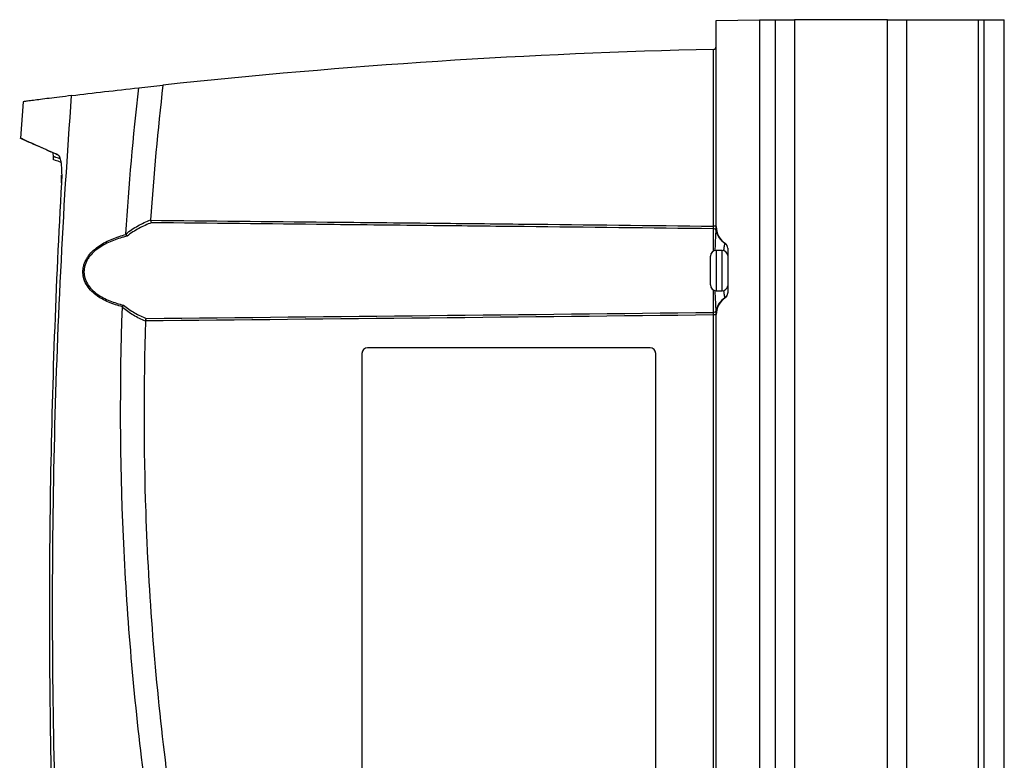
# Model space of a CAD drawing. Header units: millimetres. Extents: x 15440 to 16420, y 10217 to 11288.
# Tile 42 of 58: x 16192 to 16363, y 10745 to 10873. Entities that reach past the tile are written whole.
import ezdxf

# ---------------------------------------------------------------- set-up
doc = ezdxf.new("R2010")
doc.units = ezdxf.units.MM

msp = doc.modelspace()

# ---------------------------------------------------------------- linework, layer by layer
at = {"color": 7, "linetype": 'Continuous', "lineweight": 25}
for p, q in [((16312.78, 10873.02), (16320.28, 10873.15)), ((16312.78, 10837.25), (16312.78, 10873.02)), ((16320.28, 10873.15), (16320.28, 10616.06)), ((16320.28, 10873.11), (16323.08, 10873.11)), ((16323.08, 10616.11), (16323.08, 10873.11)), ((16323.08, 10873.11), (16326.38, 10873.11)), ((16326.38, 10873.11), (16326.38, 10616.11)), ((16342.53, 10873.11), (16326.38, 10873.11)), ((16342.53, 10616.11), (16342.53, 10873.11)), ((16342.53, 10873.11), (16345.82, 10873.11)), ((16345.82, 10873.11), (16345.82, 10616.11)), ((16345.82, 10873.11), (16358.28, 10873.11)), ((16358.28, 10616.11), (16358.28, 10873.11)), ((16358.28, 10873.11), (16359.28, 10873.11)), ((16359.28, 10616.11), (16359.28, 10873.11)), ((16359.28, 10873.11), (16362.78, 10873.11)), ((16362.78, 10616.11), (16362.78, 10873.11)), ((16312.29, 10837.32), (16312.29, 10868)), ((16192.5, 10858.91), (16192.03, 10852.61)), ((16191.9, 10852.65), (16193.4, 10851.95)), ((16197.66, 10850.05), (16197.71, 10849.37)), ((16197.72, 10849.41), (16197.69, 10848.92)), ((16199.15, 10844.85), (16199.18, 10846.14)), ((16312.78, 10837.32), (16312.29, 10837.32)), ((16312.29, 10832.98), (16312.29, 10836.87)), ((16314.78, 10833.51), (16314.78, 10825.7)), ((16311.78, 10827.11), (16311.78, 10832.11)), ((16313.79, 10833.11), (16312.78, 10833.11)), ((16312.78, 10833.11), (16312.78, 10826.11)), ((16313.79, 10829.18), (16313.79, 10833.11)), ((16313.79, 10826.11), (16313.79, 10829.18)), ((16312.29, 10822.35), (16312.29, 10826.24)), ((16312.78, 10826.11), (16313.79, 10826.11)), ((16312.29, 10667.32), (16312.29, 10821.9)), ((16312.78, 10821.9), (16312.29, 10821.9)), ((16312.78, 10667.25), (16312.78, 10821.96)), ((16251.29, 10815.22), (16251.29, 10736.22)), ((16301.29, 10816.22), (16252.29, 10816.22)), ((16302.29, 10736.22), (16302.29, 10815.22))]:
    msp.add_line(p, q, dxfattribs=at)
for centre, radius, start, end in [((16337.43, 9742.3), 1125.98, 91.27948, 96.15194), ((16312.28, 10868.5), 0.5, 271.2794, 0), ((16316.28, 10837.25), 3.5, 180, 236.251), ((16312.29, 10836.37), 0.492, 17.4757, 90.8558), ((16316.19, 10837.29), 3.51, 192.6942, 237.5897), ((16313.78, 10833.48), 0.995, 0.0443, 58.1997), ((16313.78, 10833.51), 1, 0, 56.251), ((16312.78, 10832.11), 1, 90, 180), ((16313.79, 10832.11), 1, 8.1096, 90), ((16312.78, 10827.11), 1, 180, 270), ((16313.79, 10827.11), 1, 270, 351.8904), ((16313.78, 10825.73), 0.995, 301.8003, 359.9557), ((16313.78, 10825.7), 1, 303.749, 0), ((16316.19, 10821.92), 3.51, 122.4103, 167.3058), ((16316.28, 10821.96), 3.5, 123.749, 180), ((16312.29, 10822.84), 0.492, 269.1442, 342.5243), ((16252.29, 10815.22), 1, 90, 180), ((16301.29, 10815.22), 1, 0, 90)]:
    msp.add_arc(centre, radius, start, end, dxfattribs=at)
for points in [[(16312.29, 10868), (16312.29, 10868), (16312.29, 10868), (16312.29, 10868)], [(16210.35, 10835.98), (16210.87, 10844.45), (16211.61, 10852.9), (16212.57, 10861.33)], [(16212.57, 10861.33), (16213.97, 10861.49), (16215.36, 10861.64), (16216.76, 10861.8)], [(16216.76, 10861.8), (16215.86, 10854.02), (16215.15, 10846.22), (16214.62, 10838.41)], [(16214.62, 10838.41), (16214.62, 10838.38), (16214.62, 10838.36), (16214.62, 10838.34)], [(16210.37, 10835.88), (16210.36, 10835.91), (16210.35, 10835.95), (16210.35, 10835.98)], [(16210.37, 10835.88), (16210.42, 10835.77), (16210.48, 10835.67), (16210.55, 10835.59)], [(16209.74, 10823.24), (16209.74, 10823.27), (16209.74, 10823.3), (16209.75, 10823.33)], [(16209.75, 10823.33), (16209.8, 10823.44), (16209.87, 10823.54), (16209.93, 10823.61)], [(16312.29, 10821.9), (16279.44, 10821.53), (16246.59, 10821.19), (16213.74, 10820.87)], [(16213.89, 10821.3), (16246.69, 10821.63), (16279.49, 10821.98), (16312.29, 10822.35)], [(16213.74, 10820.87), (16213.77, 10821.05), (16213.83, 10821.21), (16213.89, 10821.3)], [(16213.74, 10820.87), (16213.74, 10820.86), (16213.74, 10820.84), (16213.74, 10820.83)]]:
    msp.add_open_spline(points, degree=3, dxfattribs=at)
for points, knots in [([(16200.92, 10859.97), (16202.79, 10860.2), (16204.7, 10860.43), (16208.59, 10860.89), (16210.56, 10861.11), (16212.57, 10861.33)], [0, 0, 0, 0, 0.5, 0.5, 1, 1, 1, 1]), ([(16200.92, 10859.97), (16200.2, 10859.89), (16198.77, 10859.71), (16196.99, 10859.49), (16195.48, 10859.3), (16194.2, 10859.13), (16193.22, 10859.01), (16192.58, 10858.92), (16192.52, 10858.92), (16192.49, 10858.91)], [0, 0, 0, 0, 0.132981, 0.265961, 0.399415, 0.53287, 0.691768, 0.850666, 1, 1, 1, 1]), ([(16198.08, 10737.7), (16197.8, 10747.89), (16197.64, 10758.09), (16197.59, 10778.48), (16197.69, 10788.68), (16198.41, 10819.27), (16199.4, 10839.63), (16200.92, 10859.97)], [0, 0, 0, 0, 0.25, 0.25, 0.5, 0.5, 1, 1, 1, 1]), ([(16198.56, 10849.66), (16197.82, 10849.99), (16196.33, 10850.66), (16194.63, 10851.42), (16193.31, 10852.01), (16192.45, 10852.4), (16192, 10852.6), (16191.99, 10852.61), (16191.99, 10852.61)], [0, 0, 0, 0, 0.17764, 0.355281, 0.533964, 0.712648, 0.879191, 1, 1, 1, 1]), ([(16198.57, 10849.64), (16198.51, 10849.67), (16197.69, 10850.03), (16196.35, 10850.63), (16194.85, 10851.3), (16193.87, 10851.74), (16193.38, 10851.96), (16193.4, 10851.95), (16193.41, 10851.94)], [0, 0, 0, 0, 0.016456, 0.2329, 0.449347, 0.666109, 0.882556, 1, 1, 1, 1]), ([(16197.68, 10848.92), (16197.74, 10848.9), (16197.84, 10848.87), (16198.67, 10848.58), (16199.04, 10848.44)], [0, 0, 0, 0, 0.5522949, 1, 1, 1, 1]), ([(16198.91, 10849), (16198.9, 10849), (16198.79, 10849.04), (16198.53, 10849.14), (16198.26, 10849.23), (16198.06, 10849.3), (16197.89, 10849.36), (16197.72, 10849.43), (16197.76, 10849.41), (16197.78, 10849.4)], [0, 0, 0, 0, 0.006805, 0.130149, 0.37685, 0.438522, 0.561866, 0.808567, 1, 1, 1, 1]), ([(16198.56, 10849.66), (16198.62, 10849.64), (16198.67, 10849.58), (16198.78, 10849.42), (16198.83, 10849.32), (16198.92, 10849.05), (16198.96, 10848.89), (16199.03, 10848.53), (16199.07, 10848.33), (16199.12, 10847.88), (16199.14, 10847.65), (16199.17, 10847.14), (16199.18, 10846.87), (16199.2, 10846.04), (16199.19, 10845.45), (16199.15, 10844.85)], [0, 0, 0, 0, 0.125, 0.125, 0.25, 0.25, 0.375, 0.375, 0.5, 0.5, 0.625, 0.625, 0.75, 0.75, 1, 1, 1, 1]), ([(16199.15, 10844.85), (16198.14, 10827.06), (16197.5, 10809.25), (16197.08, 10782.52), (16197.03, 10773.61), (16197.1, 10755.78), (16197.23, 10746.87), (16197.45, 10737.96)], [0, 0, 0, 0, 0.5, 0.5, 0.75, 0.75, 1, 1, 1, 1]), ([(16210.35, 10835.98), (16211.01, 10836.52), (16211.7, 10836.98), (16213.13, 10837.78), (16213.87, 10838.12), (16214.62, 10838.41)], [0, 0, 0, 0, 0.5, 0.5, 1, 1, 1, 1]), ([(16214.77, 10837.91), (16214.03, 10837.63), (16213.3, 10837.31), (16211.88, 10836.54), (16211.2, 10836.1), (16210.55, 10835.59)], [0, 0, 0, 0, 0.5, 0.5, 1, 1, 1, 1]), ([(16214.62, 10838.34), (16214.63, 10838.25), (16214.66, 10838.16), (16214.71, 10838.02), (16214.74, 10837.95), (16214.77, 10837.91)], [0, 0, 0, 0, 0.5, 0.5, 1, 1, 1, 1]), ([(16214.62, 10838.34), (16224.85, 10838.24), (16235.07, 10838.13), (16245.3, 10838.03), (16251.43, 10837.97), (16257.56, 10837.91), (16263.69, 10837.84), (16268.95, 10837.79), (16274.2, 10837.73), (16279.46, 10837.68), (16290.4, 10837.56), (16301.34, 10837.44), (16312.29, 10837.32)], [0.00000761, 0.00000761, 0.00000761, 0.00000761, 0.03069377, 0.03069377, 0.03069377, 0.04908632, 0.04908632, 0.04908632, 0.06485976, 0.06485976, 0.06485976, 0.09769397, 0.09769397, 0.09769397, 0.09769397]), ([(16312.29, 10836.87), (16301.34, 10836.99), (16290.4, 10837.11), (16279.46, 10837.23), (16274.2, 10837.29), (16268.95, 10837.35), (16263.69, 10837.4), (16257.56, 10837.47), (16251.43, 10837.53), (16245.3, 10837.6), (16235.12, 10837.7), (16224.94, 10837.81), (16214.77, 10837.91)], [0.00049138, 0.00049138, 0.00049138, 0.00049138, 0.03332537, 0.03332537, 0.03332537, 0.04909872, 0.04909872, 0.04909872, 0.06749117, 0.06749117, 0.06749117, 0.09803165, 0.09803165, 0.09803165, 0.09803165]), ([(16312.29, 10836.87), (16312.29, 10836.91), (16312.29, 10836.97), (16312.29, 10837.13), (16312.29, 10837.22), (16312.29, 10837.32)], [0, 0, 0, 0, 0.5, 0.5, 1, 1, 1, 1]), ([(16312.76, 10836.52), (16312.76, 10836.59), (16312.76, 10836.69), (16312.76, 10836.88), (16312.76, 10836.95), (16312.77, 10837.06), (16312.77, 10837.1), (16312.77, 10837.17), (16312.77, 10837.21), (16312.78, 10837.23)], [0, 0, 0, 0, 0.5, 0.5, 0.75, 0.75, 0.875, 0.875, 1, 1, 1, 1]), ([(16209.75, 10823.33), (16208.92, 10823.54), (16208.1, 10823.8), (16206.94, 10824.3), (16206.56, 10824.48), (16205.83, 10824.89), (16205.47, 10825.12), (16204.8, 10825.63), (16204.48, 10825.91), (16203.91, 10826.54), (16203.65, 10826.89), (16203.23, 10827.64), (16203.07, 10828.05), (16202.93, 10828.69), (16202.9, 10828.91), (16202.87, 10829.35), (16202.87, 10829.57), (16202.92, 10830.01), (16202.96, 10830.23), (16203.07, 10830.65), (16203.14, 10830.86), (16203.3, 10831.26), (16203.4, 10831.45), (16203.62, 10831.83), (16203.74, 10832.01), (16204.12, 10832.53), (16204.41, 10832.84), (16205.05, 10833.42), (16205.38, 10833.68), (16206.42, 10834.38), (16207.17, 10834.76), (16208.34, 10835.24), (16208.74, 10835.39), (16209.55, 10835.65), (16209.96, 10835.77), (16210.37, 10835.88)], [0, 0, 0, 0, 0.125, 0.125, 0.1875, 0.1875, 0.25, 0.25, 0.3125, 0.3125, 0.375, 0.375, 0.4375, 0.4375, 0.46875, 0.46875, 0.5, 0.5, 0.53125, 0.53125, 0.5625, 0.5625, 0.59375, 0.59375, 0.625, 0.625, 0.6875, 0.6875, 0.75, 0.75, 0.875, 0.875, 0.9375, 0.9375, 1, 1, 1, 1]), ([(16210.55, 10835.59), (16210.14, 10835.49), (16209.74, 10835.38), (16208.94, 10835.13), (16208.54, 10834.99), (16207.39, 10834.54), (16206.65, 10834.18), (16205.61, 10833.52), (16205.28, 10833.28), (16204.64, 10832.73), (16204.35, 10832.43), (16203.95, 10831.94), (16203.83, 10831.76), (16203.61, 10831.4), (16203.51, 10831.22), (16203.33, 10830.83), (16203.26, 10830.63), (16203.15, 10830.21), (16203.1, 10830), (16203.06, 10829.57), (16203.05, 10829.35), (16203.08, 10828.92), (16203.11, 10828.71), (16203.26, 10828.09), (16203.43, 10827.69), (16203.86, 10826.96), (16204.12, 10826.63), (16204.7, 10826.03), (16205.02, 10825.77), (16205.69, 10825.29), (16206.05, 10825.07), (16206.78, 10824.68), (16207.16, 10824.51), (16208.31, 10824.05), (16209.11, 10823.81), (16209.93, 10823.61)], [0, 0, 0, 0, 0.0625, 0.0625, 0.125, 0.125, 0.25, 0.25, 0.3125, 0.3125, 0.375, 0.375, 0.40625, 0.40625, 0.4375, 0.4375, 0.46875, 0.46875, 0.5, 0.5, 0.53125, 0.53125, 0.5625, 0.5625, 0.625, 0.625, 0.6875, 0.6875, 0.75, 0.75, 0.8125, 0.8125, 0.875, 0.875, 1, 1, 1, 1]), ([(16312.6, 10833.07), (16312.62, 10833.57), (16312.67, 10834.66), (16312.73, 10835.82), (16312.75, 10836.32), (16312.76, 10836.52)], [0, 0, 0, 0, 0.332694, 0.723765, 1, 1, 1, 1]), ([(16314.09, 10833.05), (16314.11, 10833.17), (16314.16, 10833.68), (16314.25, 10834.14), (16314.29, 10834.27), (16314.31, 10834.33)], [0, 0, 0, 0, 0.155999, 0.642331, 1, 1, 1, 1]), ([(16314.31, 10834.33), (16314.31, 10834.33), (16314.31, 10834.33), (16314.31, 10834.34), (16314.31, 10834.34), (16314.32, 10834.34), (16314.33, 10834.34), (16314.33, 10834.34)], [0, 0, 0, 0, 0.25, 0.25, 0.5, 0.5, 1, 1, 1, 1]), ([(16312.76, 10822.69), (16312.75, 10822.88), (16312.74, 10823.34), (16312.68, 10824.44), (16312.62, 10825.49), (16312.6, 10826.09), (16312.6, 10826.14)], [0, 0, 0, 0, 0.2590401, 0.6169899, 0.9662251, 1, 1, 1, 1]), ([(16314.31, 10824.89), (16314.28, 10824.98), (16314.24, 10825.15), (16314.14, 10825.71), (16314.09, 10826.14), (16314.09, 10826.17)], [0, 0, 0, 0, 0.478784, 0.954953, 1, 1, 1, 1]), ([(16229.19, 10665.89), (16227.35, 10672.27), (16225.63, 10678.69), (16222.45, 10691.58), (16220.99, 10698.05), (16218.33, 10711.05), (16217.12, 10717.58), (16214.97, 10730.68), (16214.03, 10737.25), (16212.4, 10750.42), (16211.72, 10757.03), (16210.61, 10770.25), (16210.19, 10776.86), (16209.32, 10796.72), (16209.26, 10809.97), (16209.74, 10823.24)], [0, 0, 0, 0, 0.125, 0.125, 0.25, 0.25, 0.375, 0.375, 0.5, 0.5, 0.625, 0.625, 0.75, 0.75, 1, 1, 1, 1]), ([(16213.74, 10820.83), (16213.03, 10821.12), (16212.33, 10821.45), (16210.99, 10822.25), (16210.34, 10822.71), (16209.74, 10823.24)], [0, 0, 0, 0, 0.5, 0.5, 1, 1, 1, 1]), ([(16209.93, 10823.61), (16210.53, 10823.1), (16211.17, 10822.66), (16212.5, 10821.89), (16213.19, 10821.57), (16213.89, 10821.3)], [0, 0, 0, 0, 0.5, 0.5, 1, 1, 1, 1]), ([(16314.33, 10824.87), (16314.33, 10824.87), (16314.32, 10824.87), (16314.31, 10824.88), (16314.31, 10824.88), (16314.31, 10824.88), (16314.31, 10824.89), (16314.31, 10824.89)], [0, 0, 0, 0, 0.5, 0.5, 0.75, 0.75, 1, 1, 1, 1]), ([(16312.29, 10821.9), (16312.29, 10821.99), (16312.29, 10822.09), (16312.29, 10822.24), (16312.29, 10822.31), (16312.29, 10822.35)], [0, 0, 0, 0, 0.5, 0.5, 1, 1, 1, 1]), ([(16312.78, 10821.99), (16312.77, 10822), (16312.77, 10822.04), (16312.77, 10822.12), (16312.77, 10822.16), (16312.76, 10822.26), (16312.76, 10822.33), (16312.76, 10822.46), (16312.76, 10822.52), (16312.76, 10822.62), (16312.76, 10822.66), (16312.76, 10822.69)], [0, 0, 0, 0, 0.125, 0.125, 0.25, 0.25, 0.5, 0.5, 0.75, 0.75, 1, 1, 1, 1]), ([(16213.74, 10820.83), (16213.38, 10809.8), (16213.39, 10798.75), (16214.26, 10773.34), (16215.38, 10758.98), (16218.87, 10730.42), (16221.23, 10716.21), (16226.62, 10690.71), (16229.44, 10679.38), (16232.65, 10668.16)], [3.1092412, 3.1092412, 3.1092412, 3.1092412, 3.1759593, 3.1759593, 3.2629391, 3.2629391, 3.3499188, 3.3499188, 3.4204698, 3.4204698, 3.4204698, 3.4204698])]:
    msp.add_open_spline(points, degree=3, knots=knots, dxfattribs=at)

doc.saveas('drawing.dxf')
